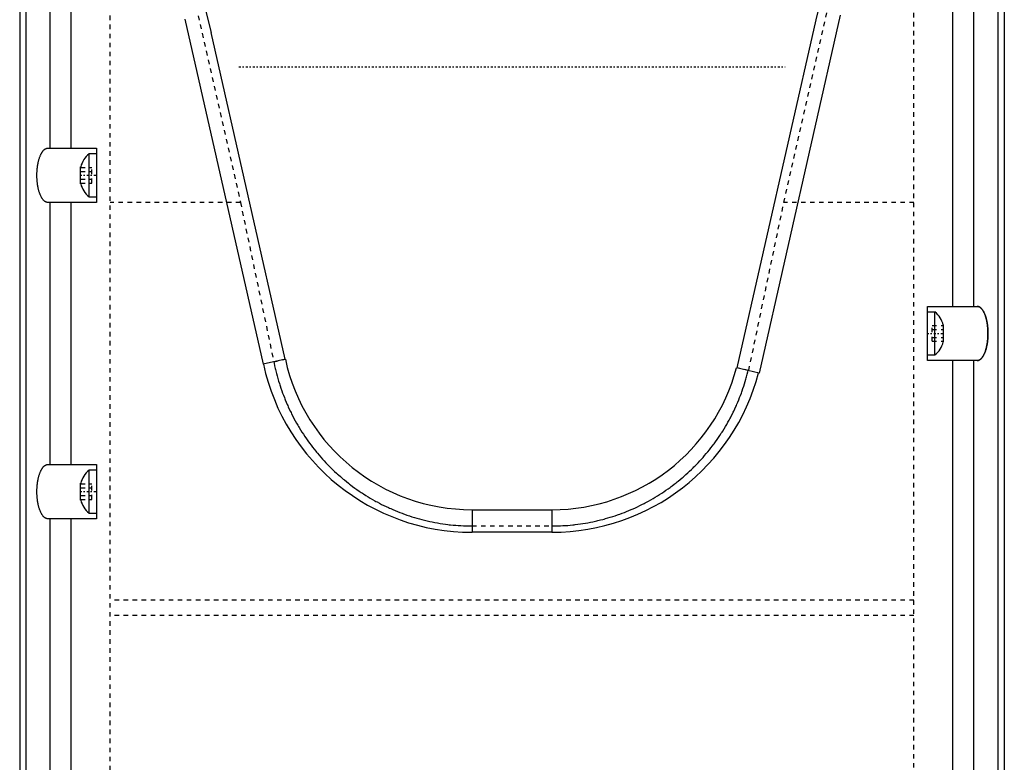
# Model space of a CAD drawing. Extents: x -128 to 128, y -5 to 906.
# Tile 11 of 22: x -109 to 109, y 480 to 644. Entities that reach past the tile are written whole.
import ezdxf

# ---------------------------------------------------------------- set-up
doc = ezdxf.new("R2010")
doc.units = 0
doc.linetypes.add('CENTER', pattern=[1.5, 0.45, -0.5, 0.05, -0.5])
doc.linetypes.add('DASHED', pattern=[2, 1, -1])
for name, color, linetype in [('AM_0', 7, 'CONTINUOUS'), ('AM_3', 7, 'DASHED'), ('AM_7', 7, 'CENTER')]:
    doc.layers.add(name, color=color, linetype=linetype)

msp = doc.modelspace()

# ---------------------------------------------------------------- linework, layer by layer
at = {"layer": 'AM_0', "color": 7, "linetype": 'CONTINUOUS'}
for p, q in [((-107.57, 282.48), (-107.57, 770.02)), ((107.57, 770.02), (107.57, 282.48)), ((-109, 762.6), (-109, 289.9)), ((109, 762.6), (109, 289.9)), ((97.6, 581), (97.6, 684)), ((102.24, 581), (102.24, 684)), ((-102.24, 616), (-102.24, 674)), ((-97.6, 616), (-97.6, 674)), ((-68.48, 648.96), (-66.62, 641.6)), ((67.33, 644.43), (68.48, 648.96)), ((72.69, 645.41), (54.7, 566.25)), ((-72.41, 644.53), (-55.07, 568.18)), ((49.82, 567.36), (67.33, 644.43)), ((-50.19, 569.29), (-66.62, 641.6)), ((-102.78, 616), (-92, 616)), ((-92, 616), (-92, 604)), ((-92, 614.75), (-93.65, 614.75)), ((-93.65, 605.25), (-93.65, 614.75)), ((-95.5, 608.12), (-95.5, 611.88)), ((-92, 604), (-102.78, 604)), ((-102.24, 546), (-102.24, 604)), ((-97.6, 546), (-97.6, 604)), ((-93.65, 605.25), (-92, 605.25)), ((92, 581), (102.98, 581)), ((92, 569), (92, 581)), ((93.65, 579.75), (92, 579.75)), ((93.65, 570.25), (93.65, 579.75)), ((95.5, 573.12), (95.5, 576.88)), ((-50.18, 569.29), (-55.07, 568.18)), ((92, 570.25), (93.65, 570.25)), ((102.98, 569), (92, 569)), ((97.6, 471), (97.6, 569)), ((102.24, 471), (102.24, 569)), ((54.7, 566.25), (49.72, 567.38)), ((-102.78, 546), (-92, 546)), ((-92, 546), (-92, 534)), ((-92, 544.75), (-93.65, 544.75)), ((-93.65, 535.25), (-93.65, 544.75)), ((-95.5, 538.12), (-95.5, 541.88)), ((-93.65, 535.25), (-92, 535.25)), ((-8.85, 536), (8.85, 536)), ((-8.85, 536), (-8.85, 531)), ((8.85, 536), (8.85, 531)), ((-92, 534), (-102.78, 534)), ((-102.24, 470.5), (-102.24, 534)), ((-97.6, 470.5), (-97.6, 534)), ((8.85, 531), (-8.85, 531))]:
    msp.add_line(p, q, dxfattribs=at)
for points in [[(-102.78, 604, 0), (-102.82, 604, 0), (-102.89, 604.01, 0), (-102.96, 604.02, 0), (-102.99, 604.02, 0), (-103.03, 604.03, 0), (-103.1, 604.05, 0), (-103.17, 604.08, 0), (-103.24, 604.11, 0), (-103.3, 604.14, 0), (-103.37, 604.18, 0), (-103.41, 604.2, 0), (-103.44, 604.23, 0), (-103.51, 604.28, 0), (-103.57, 604.33, 0), (-103.64, 604.39, 0), (-103.7, 604.46, 0), (-103.77, 604.53, 0), (-103.8, 604.56, 0), (-103.83, 604.6, 0), (-103.89, 604.68, 0), (-103.95, 604.76, 0), (-103.98, 604.8, 0), (-104.01, 604.85, 0), (-104.07, 604.94, 0), (-104.13, 605.04, 0), (-104.16, 605.09, 0), (-104.19, 605.14, 0), (-104.24, 605.24, 0), (-104.3, 605.35, 0), (-104.35, 605.46, 0), (-104.4, 605.58, 0), (-104.46, 605.7, 0), (-104.48, 605.76, 0), (-104.5, 605.82, 0), (-104.55, 605.95, 0), (-104.6, 606.08, 0), (-104.64, 606.21, 0), (-104.69, 606.35, 0), (-104.73, 606.49, 0), (-104.75, 606.56, 0), (-104.77, 606.63, 0), (-104.81, 606.78, 0), (-104.84, 606.92, 0), (-104.88, 607.08, 0), (-104.91, 607.23, 0), (-104.94, 607.39, 0), (-104.96, 607.46, 0), (-104.97, 607.54, 0), (-105, 607.7, 0), (-105.03, 607.87, 0), (-105.05, 608.03, 0), (-105.07, 608.2, 0), (-105.09, 608.36, 0), (-105.1, 608.45, 0), (-105.11, 608.53, 0), (-105.13, 608.7, 0), (-105.14, 608.87, 0), (-105.15, 609.04, 0), (-105.16, 609.22, 0), (-105.17, 609.39, 0), (-105.17, 609.48, 0), (-105.18, 609.56, 0), (-105.18, 609.74, 0), (-105.18, 609.91, 0), (-105.18, 610, 0), (-105.18, 610.09, 0), (-105.18, 610.26, 0), (-105.18, 610.44, 0), (-105.17, 610.52, 0), (-105.17, 610.61, 0), (-105.16, 610.78, 0), (-105.15, 610.96, 0), (-105.14, 611.13, 0), (-105.13, 611.3, 0), (-105.11, 611.47, 0), (-105.1, 611.55, 0), (-105.09, 611.64, 0), (-105.07, 611.8, 0), (-105.05, 611.97, 0), (-105.03, 612.13, 0), (-105, 612.3, 0), (-104.97, 612.46, 0), (-104.96, 612.54, 0), (-104.94, 612.61, 0), (-104.91, 612.77, 0), (-104.88, 612.92, 0), (-104.84, 613.08, 0), (-104.81, 613.22, 0), (-104.77, 613.37, 0), (-104.75, 613.44, 0), (-104.73, 613.51, 0), (-104.69, 613.65, 0), (-104.64, 613.79, 0), (-104.6, 613.92, 0), (-104.55, 614.05, 0), (-104.5, 614.18, 0), (-104.48, 614.24, 0), (-104.46, 614.3, 0), (-104.4, 614.42, 0), (-104.35, 614.54, 0), (-104.3, 614.65, 0), (-104.24, 614.76, 0), (-104.19, 614.86, 0), (-104.16, 614.91, 0), (-104.13, 614.96, 0), (-104.07, 615.06, 0), (-104.01, 615.15, 0), (-103.98, 615.2, 0), (-103.95, 615.24, 0), (-103.89, 615.32, 0), (-103.83, 615.4, 0), (-103.8, 615.44, 0), (-103.77, 615.47, 0), (-103.7, 615.54, 0), (-103.64, 615.61, 0), (-103.57, 615.67, 0), (-103.51, 615.72, 0), (-103.44, 615.77, 0), (-103.41, 615.8, 0), (-103.37, 615.82, 0), (-103.3, 615.86, 0), (-103.24, 615.89, 0), (-103.17, 615.92, 0), (-103.1, 615.95, 0), (-103.03, 615.97, 0), (-102.99, 615.98, 0), (-102.96, 615.98, 0), (-102.89, 615.99, 0), (-102.82, 616, 0), (-102.78, 616, 0)], [(102.98, 581, 0), (103.02, 581, 0), (103.09, 580.99, 0), (103.16, 580.98, 0), (103.19, 580.98, 0), (103.23, 580.97, 0), (103.3, 580.95, 0), (103.37, 580.92, 0), (103.44, 580.89, 0), (103.5, 580.86, 0), (103.57, 580.82, 0), (103.61, 580.8, 0), (103.64, 580.77, 0), (103.71, 580.72, 0), (103.77, 580.67, 0), (103.84, 580.61, 0), (103.9, 580.54, 0), (103.97, 580.47, 0), (104, 580.44, 0), (104.03, 580.4, 0), (104.09, 580.32, 0), (104.15, 580.24, 0), (104.18, 580.2, 0), (104.21, 580.15, 0), (104.27, 580.06, 0), (104.33, 579.96, 0), (104.36, 579.91, 0), (104.39, 579.86, 0), (104.44, 579.76, 0), (104.5, 579.65, 0), (104.55, 579.54, 0), (104.6, 579.42, 0), (104.66, 579.3, 0), (104.68, 579.24, 0), (104.7, 579.18, 0), (104.75, 579.05, 0), (104.8, 578.92, 0), (104.84, 578.79, 0), (104.89, 578.65, 0), (104.93, 578.51, 0), (104.95, 578.44, 0), (104.97, 578.37, 0), (105.01, 578.22, 0), (105.04, 578.08, 0), (105.08, 577.92, 0), (105.11, 577.77, 0), (105.14, 577.61, 0), (105.16, 577.54, 0), (105.17, 577.46, 0), (105.2, 577.3, 0), (105.23, 577.13, 0), (105.25, 576.97, 0), (105.27, 576.8, 0), (105.29, 576.64, 0), (105.3, 576.55, 0), (105.31, 576.47, 0), (105.33, 576.3, 0), (105.34, 576.13, 0), (105.35, 575.96, 0), (105.36, 575.78, 0), (105.37, 575.61, 0), (105.37, 575.52, 0), (105.38, 575.44, 0), (105.38, 575.26, 0), (105.38, 575.09, 0), (105.38, 575, 0), (105.38, 574.91, 0), (105.38, 574.74, 0), (105.38, 574.56, 0), (105.37, 574.48, 0), (105.37, 574.39, 0), (105.36, 574.22, 0), (105.35, 574.04, 0), (105.34, 573.87, 0), (105.33, 573.7, 0), (105.31, 573.53, 0), (105.3, 573.45, 0), (105.29, 573.36, 0), (105.27, 573.2, 0), (105.25, 573.03, 0), (105.23, 572.87, 0), (105.2, 572.7, 0), (105.17, 572.54, 0), (105.16, 572.46, 0), (105.14, 572.39, 0), (105.11, 572.23, 0), (105.08, 572.08, 0), (105.04, 571.92, 0), (105.01, 571.78, 0), (104.97, 571.63, 0), (104.95, 571.56, 0), (104.93, 571.49, 0), (104.89, 571.35, 0), (104.84, 571.21, 0), (104.8, 571.08, 0), (104.75, 570.95, 0), (104.7, 570.82, 0), (104.68, 570.76, 0), (104.66, 570.7, 0), (104.6, 570.58, 0), (104.55, 570.46, 0), (104.5, 570.35, 0), (104.44, 570.24, 0), (104.39, 570.14, 0), (104.36, 570.09, 0), (104.33, 570.04, 0), (104.27, 569.94, 0), (104.21, 569.85, 0), (104.18, 569.8, 0), (104.15, 569.76, 0), (104.09, 569.68, 0), (104.03, 569.6, 0), (104, 569.56, 0), (103.97, 569.53, 0), (103.9, 569.46, 0), (103.84, 569.39, 0), (103.77, 569.33, 0), (103.71, 569.28, 0), (103.64, 569.23, 0), (103.61, 569.2, 0), (103.57, 569.18, 0), (103.5, 569.14, 0), (103.44, 569.11, 0), (103.37, 569.08, 0), (103.3, 569.05, 0), (103.23, 569.03, 0), (103.19, 569.02, 0), (103.16, 569.02, 0), (103.09, 569.01, 0), (103.02, 569, 0), (102.98, 569, 0)], [(-102.78, 534, 0), (-102.82, 534, 0), (-102.89, 534.01, 0), (-102.96, 534.02, 0), (-102.99, 534.02, 0), (-103.03, 534.03, 0), (-103.1, 534.05, 0), (-103.17, 534.08, 0), (-103.24, 534.11, 0), (-103.3, 534.14, 0), (-103.37, 534.18, 0), (-103.41, 534.2, 0), (-103.44, 534.23, 0), (-103.51, 534.28, 0), (-103.57, 534.33, 0), (-103.64, 534.39, 0), (-103.7, 534.46, 0), (-103.77, 534.53, 0), (-103.8, 534.56, 0), (-103.83, 534.6, 0), (-103.89, 534.68, 0), (-103.95, 534.76, 0), (-103.98, 534.8, 0), (-104.01, 534.85, 0), (-104.07, 534.94, 0), (-104.13, 535.04, 0), (-104.16, 535.09, 0), (-104.19, 535.14, 0), (-104.24, 535.24, 0), (-104.3, 535.35, 0), (-104.35, 535.46, 0), (-104.4, 535.58, 0), (-104.46, 535.7, 0), (-104.48, 535.76, 0), (-104.5, 535.82, 0), (-104.55, 535.95, 0), (-104.6, 536.08, 0), (-104.64, 536.21, 0), (-104.69, 536.35, 0), (-104.73, 536.49, 0), (-104.75, 536.56, 0), (-104.77, 536.63, 0), (-104.81, 536.78, 0), (-104.84, 536.92, 0), (-104.88, 537.08, 0), (-104.91, 537.23, 0), (-104.94, 537.39, 0), (-104.96, 537.46, 0), (-104.97, 537.54, 0), (-105, 537.7, 0), (-105.03, 537.87, 0), (-105.05, 538.03, 0), (-105.07, 538.2, 0), (-105.09, 538.36, 0), (-105.1, 538.45, 0), (-105.11, 538.53, 0), (-105.13, 538.7, 0), (-105.14, 538.87, 0), (-105.15, 539.04, 0), (-105.16, 539.22, 0), (-105.17, 539.39, 0), (-105.17, 539.48, 0), (-105.18, 539.56, 0), (-105.18, 539.74, 0), (-105.18, 539.91, 0), (-105.18, 540, 0), (-105.18, 540.09, 0), (-105.18, 540.26, 0), (-105.18, 540.44, 0), (-105.17, 540.52, 0), (-105.17, 540.61, 0), (-105.16, 540.78, 0), (-105.15, 540.96, 0), (-105.14, 541.13, 0), (-105.13, 541.3, 0), (-105.11, 541.47, 0), (-105.1, 541.55, 0), (-105.09, 541.64, 0), (-105.07, 541.8, 0), (-105.05, 541.97, 0), (-105.03, 542.13, 0), (-105, 542.3, 0), (-104.97, 542.46, 0), (-104.96, 542.54, 0), (-104.94, 542.61, 0), (-104.91, 542.77, 0), (-104.88, 542.92, 0), (-104.84, 543.08, 0), (-104.81, 543.22, 0), (-104.77, 543.37, 0), (-104.75, 543.44, 0), (-104.73, 543.51, 0), (-104.69, 543.65, 0), (-104.64, 543.79, 0), (-104.6, 543.92, 0), (-104.55, 544.05, 0), (-104.5, 544.18, 0), (-104.48, 544.24, 0), (-104.46, 544.3, 0), (-104.4, 544.42, 0), (-104.35, 544.54, 0), (-104.3, 544.65, 0), (-104.24, 544.76, 0), (-104.19, 544.86, 0), (-104.16, 544.91, 0), (-104.13, 544.96, 0), (-104.07, 545.06, 0), (-104.01, 545.15, 0), (-103.98, 545.2, 0), (-103.95, 545.24, 0), (-103.89, 545.32, 0), (-103.83, 545.4, 0), (-103.8, 545.44, 0), (-103.77, 545.47, 0), (-103.7, 545.54, 0), (-103.64, 545.61, 0), (-103.57, 545.67, 0), (-103.51, 545.72, 0), (-103.44, 545.77, 0), (-103.41, 545.8, 0), (-103.37, 545.82, 0), (-103.3, 545.86, 0), (-103.24, 545.89, 0), (-103.17, 545.92, 0), (-103.1, 545.95, 0), (-103.03, 545.97, 0), (-102.99, 545.98, 0), (-102.96, 545.98, 0), (-102.89, 545.99, 0), (-102.82, 546, 0), (-102.78, 546, 0)]]:
    msp.add_polyline3d(points, dxfattribs=at)
for centre, radius, start, end in [((-89.96, 610.34), 5.75, 129.8595, 164.4339), ((-89.96, 609.66), 5.75, 195.5661, 230.1405), ((89.96, 575.34), 5.75, 15.5661, 50.1405), ((89.96, 574.66), 5.75, 309.8595, 344.4339), ((-8.85, 578.3), 42.3, 192.2983, 270), ((-8.85, 578.3), 47.3, 192.3513, 270), ((8.85, 578.3), 42.3, 270, 345.0454), ((8.85, 578.3), 47.3, 270, 345.2733), ((-89.96, 540.34), 5.75, 129.8595, 164.4339), ((-89.96, 539.66), 5.75, 195.5661, 230.1405)]:
    msp.add_arc(centre, radius, start, end, dxfattribs=at)
at = {"layer": 'AM_3', "color": 6, "linetype": 'DASHED'}
for p, q in [((-89, 362.34), (-89, 717.07)), ((89, 460.94), (89, 675.18)), ((-69.52, 645.32), (-60.13, 604)), ((60.2, 604), (69.78, 646.18)), ((-95.5, 611.73), (-93, 611.73)), ((-95.5, 610.87), (-93, 610.87)), ((-93, 608.27), (-93, 611.73)), ((-95.5, 609.13), (-93, 609.13)), ((-95.5, 608.27), (-93, 608.27)), ((-60.13, 604), (-89, 604)), ((-60.13, 604), (-52.74, 568.71)), ((52.41, 566.77), (60.2, 604)), ((89, 604), (60.2, 604)), ((93, 576.73), (95.5, 576.73)), ((93, 573.27), (93, 576.73)), ((93, 575.87), (95.5, 575.87)), ((93, 574.13), (95.5, 574.13)), ((93, 573.27), (95.5, 573.27)), ((-52.74, 568.71), (-50.19, 569.29)), ((52.41, 566.77), (49.82, 567.36)), ((-95.5, 541.73), (-93, 541.73)), ((-95.5, 540.87), (-93, 540.87)), ((-93, 538.27), (-93, 541.73)), ((-95.5, 539.13), (-93, 539.13)), ((-95.5, 538.27), (-93, 538.27)), ((-8.85, 532.41), (8.85, 532.41)), ((89, 516.01), (-89, 516.01)), ((89, 512.6), (-89, 512.6))]:
    msp.add_line(p, q, dxfattribs=at)
for points in [[(102.98, 569, 0), (103.02, 569, 0), (103.09, 569.01, 0), (103.16, 569.02, 0), (103.19, 569.02, 0), (103.23, 569.03, 0), (103.3, 569.05, 0), (103.37, 569.08, 0), (103.44, 569.11, 0), (103.5, 569.14, 0), (103.57, 569.18, 0), (103.61, 569.2, 0), (103.64, 569.23, 0), (103.71, 569.28, 0), (103.77, 569.33, 0), (103.84, 569.39, 0), (103.9, 569.46, 0), (103.97, 569.53, 0), (104, 569.56, 0), (104.03, 569.6, 0), (104.09, 569.68, 0), (104.15, 569.76, 0), (104.18, 569.8, 0), (104.21, 569.85, 0), (104.27, 569.94, 0), (104.33, 570.04, 0), (104.36, 570.09, 0), (104.39, 570.14, 0), (104.44, 570.24, 0), (104.5, 570.35, 0), (104.55, 570.46, 0), (104.6, 570.58, 0), (104.66, 570.7, 0), (104.68, 570.76, 0), (104.7, 570.82, 0), (104.75, 570.95, 0), (104.8, 571.08, 0), (104.84, 571.21, 0), (104.89, 571.35, 0), (104.93, 571.49, 0), (104.95, 571.56, 0), (104.97, 571.63, 0), (105.01, 571.78, 0), (105.04, 571.92, 0), (105.08, 572.08, 0), (105.11, 572.23, 0), (105.14, 572.39, 0), (105.16, 572.46, 0), (105.17, 572.54, 0), (105.2, 572.7, 0), (105.23, 572.87, 0), (105.25, 573.03, 0), (105.27, 573.2, 0), (105.29, 573.36, 0), (105.3, 573.45, 0), (105.31, 573.53, 0), (105.33, 573.7, 0), (105.34, 573.87, 0), (105.35, 574.04, 0), (105.36, 574.22, 0), (105.37, 574.39, 0), (105.37, 574.48, 0), (105.38, 574.56, 0), (105.38, 574.74, 0), (105.38, 574.91, 0), (105.38, 575, 0), (105.38, 575.09, 0), (105.38, 575.26, 0), (105.38, 575.44, 0), (105.37, 575.52, 0), (105.37, 575.61, 0), (105.36, 575.78, 0), (105.35, 575.96, 0), (105.34, 576.13, 0), (105.33, 576.3, 0), (105.31, 576.47, 0), (105.3, 576.55, 0), (105.29, 576.64, 0), (105.27, 576.8, 0), (105.25, 576.97, 0), (105.23, 577.13, 0), (105.2, 577.3, 0), (105.17, 577.46, 0), (105.16, 577.54, 0), (105.14, 577.61, 0), (105.11, 577.77, 0), (105.08, 577.92, 0), (105.04, 578.08, 0), (105.01, 578.22, 0), (104.97, 578.37, 0), (104.95, 578.44, 0), (104.93, 578.51, 0), (104.89, 578.65, 0), (104.84, 578.79, 0), (104.8, 578.92, 0), (104.75, 579.05, 0), (104.7, 579.18, 0), (104.68, 579.24, 0), (104.66, 579.3, 0), (104.6, 579.42, 0), (104.55, 579.54, 0), (104.5, 579.65, 0), (104.44, 579.76, 0), (104.39, 579.86, 0), (104.36, 579.91, 0), (104.33, 579.96, 0), (104.27, 580.06, 0), (104.21, 580.15, 0), (104.18, 580.2, 0), (104.15, 580.24, 0), (104.09, 580.32, 0), (104.03, 580.4, 0), (104, 580.44, 0), (103.97, 580.47, 0), (103.9, 580.54, 0), (103.84, 580.61, 0), (103.77, 580.67, 0), (103.71, 580.72, 0), (103.64, 580.77, 0), (103.61, 580.8, 0), (103.57, 580.82, 0), (103.5, 580.86, 0), (103.44, 580.89, 0), (103.37, 580.92, 0), (103.3, 580.95, 0), (103.23, 580.97, 0), (103.19, 580.98, 0), (103.16, 580.98, 0), (103.09, 580.99, 0), (103.02, 581, 0), (102.98, 581, 0)], [(-52.73, 568.71, 0), (-52.67, 568.42, 0), (-52.55, 567.85, 0), (-52.42, 567.28, 0), (-52.35, 566.99, 0), (-52.28, 566.71, 0), (-52.14, 566.15, 0), (-51.99, 565.59, 0), (-51.84, 565.03, 0), (-51.68, 564.48, 0), (-51.51, 563.94, 0), (-51.42, 563.67, 0), (-51.34, 563.4, 0), (-51.16, 562.87, 0), (-50.98, 562.34, 0), (-50.79, 561.82, 0), (-50.6, 561.31, 0), (-50.4, 560.81, 0), (-50.3, 560.56, 0), (-50.2, 560.3, 0), (-49.99, 559.8, 0), (-49.76, 559.28, 0), (-49.65, 559.03, 0), (-49.54, 558.77, 0), (-49.3, 558.26, 0), (-49.05, 557.74, 0), (-48.93, 557.49, 0), (-48.8, 557.23, 0), (-48.54, 556.72, 0), (-48.27, 556.2, 0), (-47.99, 555.69, 0), (-47.71, 555.18, 0), (-47.42, 554.68, 0), (-47.27, 554.42, 0), (-47.12, 554.17, 0), (-46.81, 553.67, 0), (-46.5, 553.17, 0), (-46.18, 552.68, 0), (-45.85, 552.19, 0), (-45.52, 551.71, 0), (-45.36, 551.47, 0), (-45.19, 551.23, 0), (-44.85, 550.75, 0), (-44.5, 550.29, 0), (-44.15, 549.83, 0), (-43.79, 549.37, 0), (-43.43, 548.93, 0), (-43.25, 548.71, 0), (-43.07, 548.49, 0), (-42.71, 548.06, 0), (-42.34, 547.63, 0), (-41.97, 547.22, 0), (-41.6, 546.81, 0), (-41.22, 546.41, 0), (-41.04, 546.22, 0), (-40.85, 546.02, 0), (-40.47, 545.63, 0), (-40.08, 545.24, 0), (-39.68, 544.86, 0), (-39.27, 544.47, 0), (-38.86, 544.09, 0), (-38.65, 543.9, 0), (-38.43, 543.71, 0), (-38, 543.33, 0), (-37.57, 542.95, 0), (-37.35, 542.77, 0), (-37.12, 542.58, 0), (-36.67, 542.22, 0), (-36.21, 541.85, 0), (-35.98, 541.68, 0), (-35.75, 541.5, 0), (-35.28, 541.15, 0), (-34.81, 540.8, 0), (-34.33, 540.46, 0), (-33.84, 540.13, 0), (-33.36, 539.8, 0), (-33.11, 539.64, 0), (-32.87, 539.48, 0), (-32.37, 539.17, 0), (-31.87, 538.86, 0), (-31.37, 538.56, 0), (-30.87, 538.27, 0), (-30.37, 537.99, 0), (-30.12, 537.85, 0), (-29.87, 537.71, 0), (-29.36, 537.45, 0), (-28.86, 537.19, 0), (-28.35, 536.94, 0), (-27.85, 536.69, 0), (-27.35, 536.46, 0), (-27.1, 536.35, 0), (-26.85, 536.24, 0), (-26.36, 536.02, 0), (-25.86, 535.81, 0), (-25.35, 535.6, 0), (-24.83, 535.4, 0), (-24.31, 535.2, 0), (-24.05, 535.1, 0), (-23.78, 535, 0), (-23.25, 534.82, 0), (-22.71, 534.63, 0), (-22.16, 534.46, 0), (-21.61, 534.29, 0), (-21.05, 534.12, 0), (-20.77, 534.04, 0), (-20.49, 533.97, 0), (-19.93, 533.82, 0), (-19.36, 533.67, 0), (-19.07, 533.61, 0), (-18.79, 533.54, 0), (-18.22, 533.41, 0), (-17.64, 533.29, 0), (-17.35, 533.23, 0), (-17.06, 533.18, 0), (-16.49, 533.07, 0), (-15.91, 532.97, 0), (-15.33, 532.88, 0), (-14.76, 532.8, 0), (-14.18, 532.73, 0), (-13.89, 532.69, 0), (-13.6, 532.66, 0), (-13.03, 532.6, 0), (-12.46, 532.55, 0), (-11.89, 532.51, 0), (-11.33, 532.48, 0), (-10.77, 532.45, 0), (-10.49, 532.44, 0), (-10.22, 532.43, 0), (-9.67, 532.41, 0), (-9.12, 532.41, 0), (-8.85, 532.41, 0)], [(8.85, 532.41, 0), (9.11, 532.41, 0), (9.64, 532.41, 0), (10.17, 532.43, 0), (10.44, 532.43, 0), (10.71, 532.45, 0), (11.25, 532.47, 0), (11.8, 532.5, 0), (12.35, 532.54, 0), (12.9, 532.59, 0), (13.45, 532.65, 0), (13.73, 532.68, 0), (14.01, 532.71, 0), (14.57, 532.78, 0), (15.13, 532.85, 0), (15.69, 532.94, 0), (16.25, 533.03, 0), (16.81, 533.13, 0), (17.08, 533.18, 0), (17.36, 533.23, 0), (17.92, 533.35, 0), (18.48, 533.47, 0), (18.75, 533.53, 0), (19.03, 533.6, 0), (19.58, 533.73, 0), (20.13, 533.87, 0), (20.41, 533.94, 0), (20.68, 534.02, 0), (21.22, 534.17, 0), (21.76, 534.33, 0), (22.29, 534.5, 0), (22.82, 534.67, 0), (23.34, 534.85, 0), (23.6, 534.94, 0), (23.86, 535.03, 0), (24.37, 535.22, 0), (24.88, 535.41, 0), (25.38, 535.61, 0), (25.87, 535.81, 0), (26.35, 536.02, 0), (26.59, 536.12, 0), (26.83, 536.23, 0), (27.32, 536.44, 0), (27.8, 536.67, 0), (28.29, 536.9, 0), (28.78, 537.15, 0), (29.26, 537.4, 0), (29.51, 537.52, 0), (29.75, 537.65, 0), (30.24, 537.92, 0), (30.73, 538.19, 0), (31.22, 538.47, 0), (31.7, 538.76, 0), (32.18, 539.05, 0), (32.42, 539.2, 0), (32.66, 539.35, 0), (33.14, 539.66, 0), (33.61, 539.97, 0), (34.09, 540.29, 0), (34.55, 540.62, 0), (35.01, 540.95, 0), (35.24, 541.12, 0), (35.47, 541.29, 0), (35.92, 541.63, 0), (36.37, 541.98, 0), (36.59, 542.15, 0), (36.81, 542.33, 0), (37.25, 542.69, 0), (37.68, 543.05, 0), (37.89, 543.23, 0), (38.1, 543.41, 0), (38.51, 543.78, 0), (38.92, 544.15, 0), (39.32, 544.52, 0), (39.72, 544.89, 0), (40.1, 545.27, 0), (40.29, 545.46, 0), (40.48, 545.64, 0), (40.85, 546.02, 0), (41.21, 546.4, 0), (41.57, 546.78, 0), (41.93, 547.18, 0), (42.29, 547.58, 0), (42.47, 547.78, 0), (42.65, 547.99, 0), (43, 548.41, 0), (43.35, 548.83, 0), (43.7, 549.26, 0), (44.05, 549.7, 0), (44.39, 550.14, 0), (44.56, 550.37, 0), (44.73, 550.59, 0), (45.06, 551.05, 0), (45.39, 551.51, 0), (45.71, 551.98, 0), (46.03, 552.45, 0), (46.34, 552.93, 0), (46.5, 553.17, 0), (46.65, 553.41, 0), (46.95, 553.89, 0), (47.24, 554.38, 0), (47.53, 554.87, 0), (47.81, 555.36, 0), (48.08, 555.85, 0), (48.22, 556.1, 0), (48.35, 556.35, 0), (48.61, 556.85, 0), (48.86, 557.35, 0), (48.98, 557.6, 0), (49.1, 557.84, 0), (49.34, 558.34, 0), (49.57, 558.84, 0), (49.68, 559.09, 0), (49.79, 559.34, 0), (50, 559.83, 0), (50.21, 560.32, 0), (50.4, 560.81, 0), (50.59, 561.3, 0), (50.78, 561.8, 0), (50.87, 562.05, 0), (50.96, 562.3, 0), (51.14, 562.8, 0), (51.31, 563.32, 0), (51.48, 563.84, 0), (51.64, 564.37, 0), (51.8, 564.9, 0), (51.88, 565.17, 0), (51.95, 565.44, 0), (52.1, 565.98, 0), (52.24, 566.52, 0), (52.31, 566.8, 0)]]:
    msp.add_polyline3d(points, dxfattribs=at)
at = {"layer": 'AM_7', "color": 4, "linetype": 'CENTER'}
for p, q in [((-60.5, 634), (60.5, 634)), ((-95.68, 610), (-91.83, 610)), ((91.82, 575), (95.67, 575)), ((-95.68, 540), (-91.83, 540))]:
    msp.add_line(p, q, dxfattribs=at)

doc.saveas('drawing.dxf')
